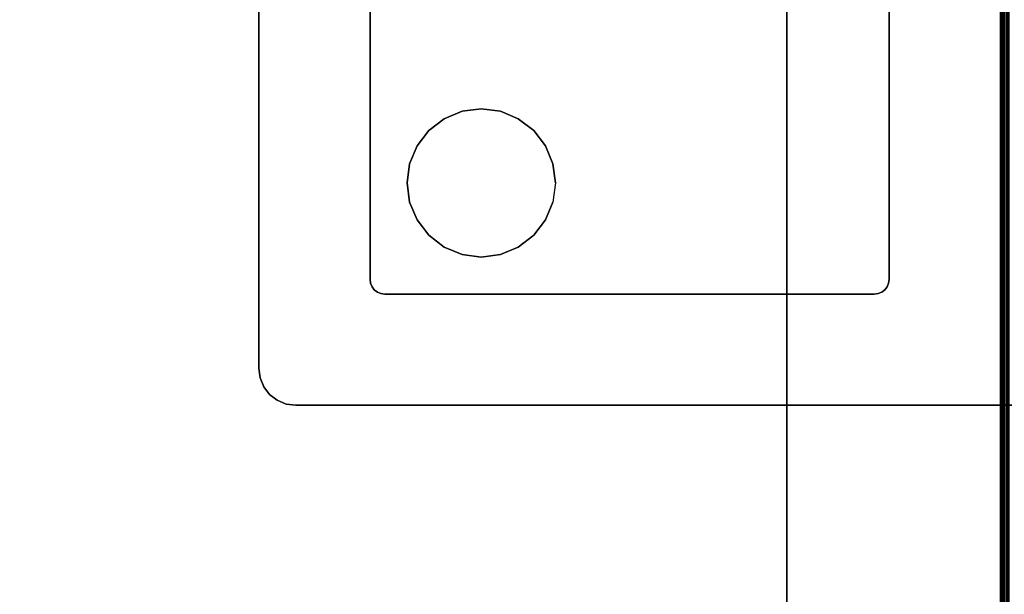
# Model space of a CAD drawing. Header units: inches. Extents: x -36 to 502, y -215 to 67.
# Tile 226 of 256: x 391 to 404, y -65 to -58. Entities that reach past the tile are written whole.
import ezdxf
from ezdxf.enums import TextEntityAlignment as Align

# ---------------------------------------------------------------- set-up
doc = ezdxf.new("R2010")
doc.units = ezdxf.units.IN
doc.header["$MEASUREMENT"] = 0
for name, color, linetype in [('A-FURN-3-TABLE-COLUMN-BASE', 252, 'Continuous'), ('A-FURN-3-TABLE-COLUMN-BASE-GLIDE', 250, 'Continuous'), ('A-FURN-3-TABLE-COLUMN-BASE-PLATE', 252, 'Continuous'), ('A-FURN-3-TABLE-SUPPORT-RAIL', 252, 'Continuous'), ('A-FURN-3-TABLE-TOP', 33, 'Continuous'), ('A-FURN-HAWORTH-ATT', 7, 'Continuous')]:
    doc.layers.add(name, color=color, linetype=linetype)
doc.styles.get("Standard").update_dxf_attribs({"font": 'arial.ttf'})

# ---------------------------------------------------------------- blocks, each defined once
blk = doc.blocks.new('TAJC-5600-9-3D-3')
at = {"layer": 'A-FURN-3-TABLE-SUPPORT-RAIL'}
for points in [[(5.16, 6.38, 27.75), (61.16, 6.38, 27.75), (61.16, 3.5, 27.75), (5.16, 3.5, 27.75)], [(61.16, 6.38, 27.75), (5.16, 6.38, 27.75), (5.16, 6.38, 27.69), (61.16, 6.38, 27.69)], [(5.16, 3.5, 27.69), (61.16, 3.5, 27.69), (61.16, 6.38, 27.69), (5.16, 6.38, 27.69)]]:
    blk.add_3dface(points, dxfattribs=at)
at = {"layer": 'A-FURN-HAWORTH-ATT', "flags": 1}
for tag, p in [('HAWMC', (0, 0)), ('HAWPN', (0, -0.167)), ('HAWSN', (0, -0.333))]:
    blk.add_attdef(tag, text='', height=0.1, dxfattribs=at).set_placement(p, align=Align.TOP_CENTER)
at = {"layer": 'A-FURN-3-TABLE-SUPPORT-RAIL'}
mesh = blk.add_polymesh((2, 5), dxfattribs=at)
for k, corner in enumerate([(5.16, 3.44, 27.63), (5.16, 3.445, 27.653), (5.16, 3.458, 27.672), (5.16, 3.477, 27.685), (5.16, 3.5, 27.69), (61.16, 3.44, 27.63), (61.16, 3.445, 27.653), (61.16, 3.458, 27.672), (61.16, 3.477, 27.685), (61.16, 3.5, 27.69)]):
    mesh.set_mesh_vertex(divmod(k, 5), corner)
mesh = blk.add_polymesh((2, 5), dxfattribs=at)
for k, corner in enumerate([(61.16, 3.38, 27.63), (61.16, 3.389, 27.676), (61.16, 3.415, 27.715), (61.16, 3.454, 27.741), (61.16, 3.5, 27.75), (5.16, 3.38, 27.63), (5.16, 3.389, 27.676), (5.16, 3.415, 27.715), (5.16, 3.454, 27.741), (5.16, 3.5, 27.75)]):
    mesh.set_mesh_vertex(divmod(k, 5), corner)
blk = doc.blocks.new('TACB-1200-4-3D-3')
at = {"layer": 'A-FURN-3-TABLE-COLUMN-BASE'}
for points in [[(-12, -5.201, 27.75), (-12, -5.201, 27.505), (-12, -11.801, 27.505), (-12, -11.801, 27.75)], [(-5, -11.801, 27.75), (-5, -11.801, 27.505), (-5, -5.201, 27.505), (-5, -5.201, 27.75)], [(-11.8, -12, 27.75), (-11.8, -12, 27.505), (-5.2, -12, 27.505), (-5.2, -12, 27.75)]]:
    blk.add_3dface(points, dxfattribs=at)
for points, invisible_edges in [([(-12, -11.801, 27.505), (-12, -5.201, 27.505), (-5, -5.201, 27.505), (-5, -11.801, 27.505)], 10), ([(-5, -11.801, 27.75), (-5, -5.201, 27.75), (-12, -5.201, 27.75), (-12, -11.801, 27.75)], 10), ([(-12, -11.801, 27.75), (-11.993, -11.852, 27.75), (-5.007, -11.852, 27.75), (-5, -11.801, 27.75)], 10), ([(-5, -11.801, 27.505), (-5.007, -11.852, 27.505), (-11.993, -11.852, 27.505), (-12, -11.801, 27.505)], 10), ([(-11.993, -11.852, 27.75), (-11.973, -11.9, 27.75), (-5.027, -11.9, 27.75), (-5.007, -11.852, 27.75)], 10), ([(-5.007, -11.852, 27.505), (-5.027, -11.9, 27.505), (-11.973, -11.9, 27.505), (-11.993, -11.852, 27.505)], 10), ([(-11.973, -11.9, 27.75), (-11.942, -11.942, 27.75), (-5.059, -11.942, 27.75), (-5.027, -11.9, 27.75)], 10), ([(-5.027, -11.9, 27.505), (-5.059, -11.942, 27.505), (-11.942, -11.942, 27.505), (-11.973, -11.9, 27.505)], 10), ([(-11.942, -11.942, 27.75), (-11.9, -11.974, 27.75), (-5.1, -11.974, 27.75), (-5.059, -11.942, 27.75)], 10), ([(-5.059, -11.942, 27.505), (-5.1, -11.974, 27.505), (-11.9, -11.974, 27.505), (-11.942, -11.942, 27.505)], 10), ([(-11.9, -11.974, 27.75), (-11.852, -11.994, 27.75), (-5.148, -11.994, 27.75), (-5.1, -11.974, 27.75)], 10), ([(-5.1, -11.974, 27.505), (-5.148, -11.994, 27.505), (-11.852, -11.994, 27.505), (-11.9, -11.974, 27.505)], 10), ([(-11.852, -11.994, 27.75), (-11.8, -12, 27.75), (-5.2, -12, 27.75), (-5.148, -11.994, 27.75)], 8), ([(-5.148, -11.994, 27.505), (-5.2, -12, 27.505), (-11.8, -12, 27.505), (-11.852, -11.994, 27.505)], 8)]:
    blk.add_3dface(points, dxfattribs=dict(at, invisible_edges=invisible_edges))
at = {"layer": 'A-FURN-HAWORTH-ATT', "flags": 1}
for tag, p in [('HAWMC', (0, 0)), ('HAWPN', (0, -0.167)), ('HAWSN', (0, -0.333))]:
    blk.add_attdef(tag, text='', height=0.1, dxfattribs=at).set_placement(p, align=Align.TOP_CENTER)
at = {"layer": 'A-FURN-3-TABLE-COLUMN-BASE'}
mesh = blk.add_polymesh((2, 7), dxfattribs=at)
for k, corner in enumerate([(-12, -11.801, 27.505), (-11.993, -11.852, 27.505), (-11.973, -11.9, 27.505), (-11.942, -11.942, 27.505), (-11.9, -11.974, 27.505), (-11.852, -11.994, 27.505), (-11.8, -12, 27.505), (-12, -11.801, 27.75), (-11.993, -11.852, 27.75), (-11.973, -11.9, 27.75), (-11.942, -11.942, 27.75), (-11.9, -11.974, 27.75), (-11.852, -11.994, 27.75), (-11.8, -12, 27.75)]):
    mesh.set_mesh_vertex(divmod(k, 7), corner)
mesh = blk.add_polymesh((2, 7), dxfattribs=at)
for k, corner in enumerate([(-5, -11.801, 27.75), (-5.007, -11.852, 27.75), (-5.027, -11.9, 27.75), (-5.059, -11.942, 27.75), (-5.1, -11.974, 27.75), (-5.148, -11.994, 27.75), (-5.2, -12, 27.75), (-5, -11.801, 27.505), (-5.007, -11.852, 27.505), (-5.027, -11.9, 27.505), (-5.059, -11.942, 27.505), (-5.1, -11.974, 27.505), (-5.148, -11.994, 27.505), (-5.2, -12, 27.505)]):
    mesh.set_mesh_vertex(divmod(k, 7), corner)
blk = doc.blocks.new('TAPL-2700-S-3D-3')
at = {"layer": 'A-FURN-3-TABLE-COLUMN-BASE-GLIDE'}
for points, invisible_edges in [([(-11, -9.634), (-10.759, -9.534), (-10.759, -11.466), (-11, -11.366)], 10), ([(-10.759, -9.534), (-10.5, -9.5), (-10.5, -11.5), (-10.759, -11.466)], 10), ([(-10.5, -9.5), (-10.241, -9.534), (-10.241, -11.466), (-10.5, -11.5)], 10), ([(-10.241, -9.534), (-10, -9.634), (-10, -11.366), (-10.241, -11.466)], 10), ([(-11.207, -9.793), (-11, -9.634), (-11, -11.366), (-11.207, -11.207)], 10), ([(-10, -9.634), (-9.793, -9.793), (-9.793, -11.207), (-10, -11.366)], 10), ([(-11.366, -10), (-11.207, -9.793), (-11.207, -11.207), (-11.366, -11)], 10), ([(-9.793, -9.793), (-9.634, -10), (-9.634, -11), (-9.793, -11.207)], 10), ([(-11.466, -10.241), (-11.366, -10), (-11.366, -11), (-11.466, -10.759)], 10), ([(-9.634, -10), (-9.534, -10.241), (-9.534, -10.759), (-9.634, -11)], 10), ([(-11.5, -10.5), (-11.466, -10.241), (-11.466, -10.759), (-11.5, -10.5)], 2), ([(-9.534, -10.241), (-9.5, -10.5), (-9.5, -10.5), (-9.534, -10.759)], 8)]:
    blk.add_3dface(points, dxfattribs=dict(at, invisible_edges=invisible_edges))
at = {"layer": 'A-FURN-3-TABLE-COLUMN-BASE-PLATE'}
for points, invisible_edges in [([(-3, 2.5, 0.744), (-13.5, 13, 0.744), (-13.5, -13, 0.744), (-3, -2.5, 0.744)], 5), ([(-3, 2.5, 0.369), (-3, -2.5, 0.369), (-13.5, -13, 0.369), (-13.5, 13, 0.369)], 10), ([(-13.5, -13, 0.744), (-13.483, -13.129, 0.744), (-2.983, -2.629, 0.744), (-3, -2.5, 0.744)], 10), ([(-3, -2.5, 0.369), (-2.983, -2.629, 0.369), (-13.483, -13.129, 0.369), (-13.5, -13, 0.369)], 10), ([(-13.483, -13.129, 0.744), (-13.433, -13.25, 0.744), (-2.933, -2.75, 0.744), (-2.983, -2.629, 0.744)], 10), ([(-2.983, -2.629, 0.369), (-2.933, -2.75, 0.369), (-13.433, -13.25, 0.369), (-13.483, -13.129, 0.369)], 10), ([(-13.433, -13.25, 0.744), (-13.354, -13.354, 0.744), (-2.854, -2.854, 0.744), (-2.933, -2.75, 0.744)], 10), ([(-2.933, -2.75, 0.369), (-2.854, -2.854, 0.369), (-13.354, -13.354, 0.369), (-13.433, -13.25, 0.369)], 10), ([(-13.354, -13.354, 0.744), (-13.25, -13.433, 0.744), (-2.75, -2.933, 0.744), (-2.854, -2.854, 0.744)], 10), ([(-2.854, -2.854, 0.369), (-2.75, -2.933, 0.369), (-13.25, -13.433, 0.369), (-13.354, -13.354, 0.369)], 10), ([(-13.25, -13.433, 0.744), (-13.129, -13.483, 0.744), (-2.629, -2.983, 0.744), (-2.75, -2.933, 0.744)], 10), ([(-2.75, -2.933, 0.369), (-2.629, -2.983, 0.369), (-13.129, -13.483, 0.369), (-13.25, -13.433, 0.369)], 10), ([(-13.129, -13.483, 0.744), (-13, -13.5, 0.744), (-2.5, -3, 0.744), (-2.629, -2.983, 0.744)], 10), ([(-2.629, -2.983, 0.369), (-2.5, -3, 0.369), (-13, -13.5, 0.369), (-13.129, -13.483, 0.369)], 10), ([(-2.5, -3, 0.744), (-13, -13.5, 0.744), (13, -13.5, 0.744), (2.5, -3, 0.744)], 5), ([(-2.5, -3, 0.369), (2.5, -3, 0.369), (13, -13.5, 0.369), (-13, -13.5, 0.369)], 10)]:
    blk.add_3dface(points, dxfattribs=dict(at, invisible_edges=invisible_edges))
blk.add_3dface([(-13.5, 13, 0.744), (-13.5, 13, 0.369), (-13.5, -13, 0.369), (-13.5, -13, 0.744)], dxfattribs=at)
at = {"layer": 'A-FURN-HAWORTH-ATT', "flags": 1}
for tag, p in [('HAWMC', (0, 0)), ('HAWPN', (0, -0.167)), ('HAWSN', (0, -0.333))]:
    blk.add_attdef(tag, text='', height=0.1, dxfattribs=at).set_placement(p, align=Align.TOP_CENTER)
at = {"layer": 'A-FURN-3-TABLE-COLUMN-BASE-GLIDE'}
mesh = blk.add_polymesh((2, 24), dxfattribs=dict(at, n_close=True))
for k, corner in enumerate([(-9.5, -10.5), (-9.534, -10.241), (-9.634, -10), (-9.793, -9.793), (-10, -9.634), (-10.241, -9.534), (-10.5, -9.5), (-10.759, -9.534), (-11, -9.634), (-11.207, -9.793), (-11.366, -10), (-11.466, -10.241), (-11.5, -10.5), (-11.466, -10.759), (-11.366, -11), (-11.207, -11.207), (-11, -11.366), (-10.759, -11.466), (-10.5, -11.5), (-10.241, -11.466), (-10, -11.366), (-9.793, -11.207), (-9.634, -11), (-9.534, -10.759), (-9.5, -10.5, 0.369), (-9.534, -10.241, 0.369), (-9.634, -10, 0.369), (-9.793, -9.793, 0.369), (-10, -9.634, 0.369), (-10.241, -9.534, 0.369), (-10.5, -9.5, 0.369), (-10.759, -9.534, 0.369), (-11, -9.634, 0.369), (-11.207, -9.793, 0.369), (-11.366, -10, 0.369), (-11.466, -10.241, 0.369), (-11.5, -10.5, 0.369), (-11.466, -10.759, 0.369), (-11.366, -11, 0.369), (-11.207, -11.207, 0.369), (-11, -11.366, 0.369), (-10.759, -11.466, 0.369), (-10.5, -11.5, 0.369), (-10.241, -11.466, 0.369), (-10, -11.366, 0.369), (-9.793, -11.207, 0.369), (-9.634, -11, 0.369), (-9.534, -10.759, 0.369)]):
    mesh.set_mesh_vertex(divmod(k, 24), corner)
at = {"layer": 'A-FURN-3-TABLE-COLUMN-BASE-PLATE'}
mesh = blk.add_polymesh((2, 7), dxfattribs=at)
for k, corner in enumerate([(-13.5, -13, 0.369), (-13.483, -13.129, 0.369), (-13.433, -13.25, 0.369), (-13.354, -13.354, 0.369), (-13.25, -13.433, 0.369), (-13.129, -13.483, 0.369), (-13, -13.5, 0.369), (-13.5, -13, 0.744), (-13.483, -13.129, 0.744), (-13.433, -13.25, 0.744), (-13.354, -13.354, 0.744), (-13.25, -13.433, 0.744), (-13.129, -13.483, 0.744), (-13, -13.5, 0.744)]):
    mesh.set_mesh_vertex(divmod(k, 7), corner)
blk = doc.blocks.new('TARA-60C6-LJSFBNNN-3D-3')
at = {"layer": 'A-FURN-3-TABLE-TOP'}
for points, invisible_edges in [([(90.5, -27.906, 29), (63.04, -0.118, 29), (63.04, -59.882, 29), (90.5, -32.094, 29)], 5), ([(98.5, -27.906, 29), (125.882, -0.118, 29), (63.04, -0.118, 29), (90.5, -27.906, 29)], 5), ([(90.5, -27.906, 27.75), (63.04, -0.118, 27.75), (125.882, -0.118, 27.75), (98.5, -27.906, 27.75)], 5), ([(63.04, -59.882, 27.75), (63.04, -0.118, 27.75), (90.5, -27.906, 27.75), (90.5, -32.094, 27.75)], 10)]:
    blk.add_3dface(points, dxfattribs=dict(at, invisible_edges=invisible_edges))
at = {"layer": 'A-FURN-HAWORTH-ATT', "flags": 1}
for tag, p in [('HAWMC', (0, 0)), ('HAWPN', (0, -0.167)), ('HAWSN', (0, -0.333))]:
    blk.add_attdef(tag, text='', height=0.1, dxfattribs=at).set_placement(p, align=Align.TOP_CENTER)

msp = doc.modelspace()

# ---------------------------------------------------------------- block references
at = {"rotation": 90.00000000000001}
for name, p in [('TARA-60C6-LJSFBNNN-3D-3', (377.259, -143.832)), ('TAJC-5600-9-3D-3', (407.259, -112.332))]:
    msp.add_blockref(name, p, dxfattribs=at)
for name in ['TAPL-2700-S-3D-3', 'TACB-1200-4-3D-3']:
    msp.add_blockref(name, (407.259, -49.332))

doc.saveas('drawing.dxf')
